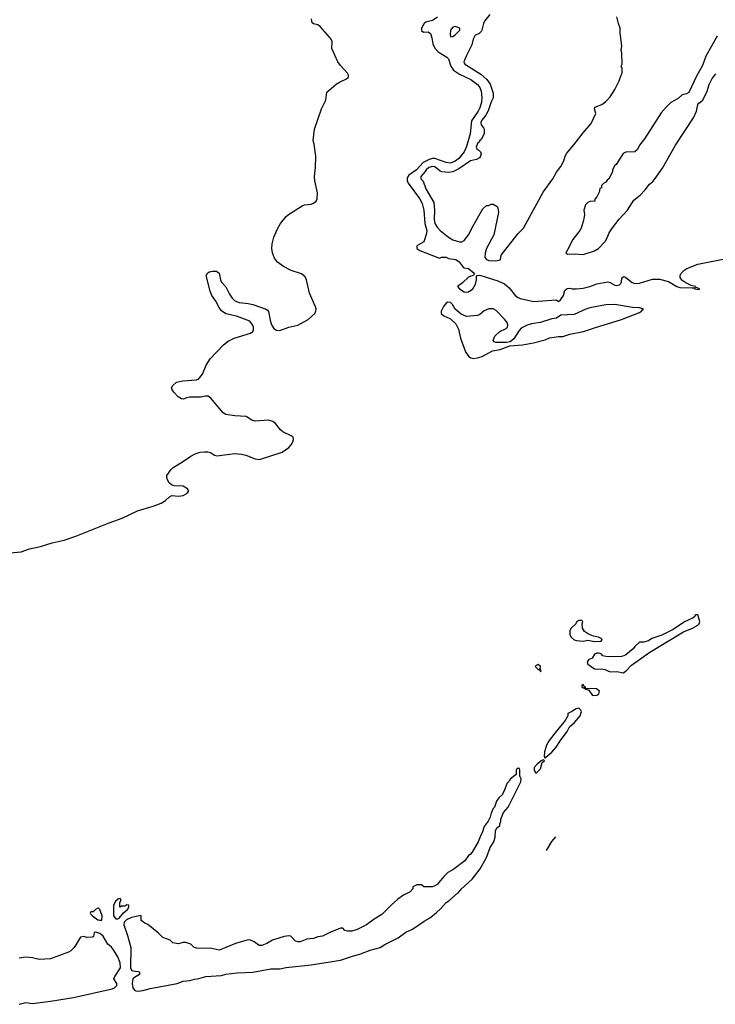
# Model space of a CAD drawing. Header units: inches. Extents: x 2323201 to 2563958, y 895391 to 1023096.
# Tile 38 of 196: x 2440216 to 2446405, y 934424 to 943185. Entities that reach past the tile are written whole.
import ezdxf

# ---------------------------------------------------------------- set-up
doc = ezdxf.new("R2010")
doc.units = ezdxf.units.IN
doc.header["$MEASUREMENT"] = 0
doc.layers.add('C4943', color=7, linetype='Continuous')
doc.layers.add('C4944', color=7, linetype='Continuous')

msp = doc.modelspace()

# ---------------------------------------------------------------- linework, layer by layer
at = {"layer": 'C4943', "color": 5, "elevation": 40}
for points in [[(2440130, 938439.6), (2440230, 938449.1), (2440302, 938478), (2440402.3, 938497.7), (2440505.2, 938530), (2440610, 938553.4), (2440715.1, 938590), (2441011.4, 938708.6), (2441127, 938750), (2441265.1, 938814.9), (2441403, 938857), (2441475.8, 938884.2), (2441514.2, 938905.8), (2441550, 938939.1), (2441570, 938950.6), (2441630, 938943.7), (2441670, 938952), (2441703.7, 938970), (2441719.3, 938990), (2441709.6, 939010), (2441670, 939033), (2441590, 939037.2), (2441566, 939046), (2441544.8, 939064.8), (2441529.8, 939089.8), (2441523.5, 939110), (2441525.3, 939130), (2441560.2, 939179.8), (2441580, 939200), (2441664.2, 939250), (2441738.1, 939301.9), (2441777.9, 939322.1), (2441822.6, 939337.4), (2441861, 939339), (2441890, 939338.4), (2441912.5, 939332.5), (2441950, 939309.4), (2441970, 939303.5), (2442130, 939323.6), (2442190, 939318.6), (2442229.3, 939309.3), (2442310, 939278.5), (2442350, 939271.6), (2442550, 939336.9), (2442610, 939378.8), (2442630, 939400.7), (2442646.3, 939430), (2442651.9, 939450), (2442647.7, 939470), (2442630, 939483.4), (2442557.4, 939517.4), (2442536.2, 939536.2), (2442492.3, 939592.3), (2442468.2, 939610), (2442430, 939619.9), (2442310, 939613.2), (2442281, 939621), (2442230, 939655), (2442130, 939659), (2442050, 939670.9), (2442025.2, 939685.2), (2441917, 939817), (2441893.6, 939833.6), (2441870, 939835.2), (2441826.3, 939826.3), (2441730, 939825.1), (2441700.2, 939819.8), (2441672.8, 939807.2), (2441654, 939810), (2441626.6, 939830), (2441588.7, 939870), (2441573.6, 939890), (2441566.9, 939910), (2441577.2, 939930), (2441610, 939959.1), (2441668.6, 939971.4), (2441790, 939980.7), (2441810, 939990.2), (2441818, 940000)], [(2444984.1, 935914.6), (2444946.8, 935873.2), (2444899.9, 935793.6)], [(2440210, 934424), (2440270, 934439), (2440330, 934432), (2440490, 934451.6), (2440695.8, 934484.2), (2441038.3, 934561.7), (2441059, 934570), (2441081.2, 934590), (2441081.2, 934610), (2441053.2, 934650), (2441060.9, 934670), (2441114, 934750), (2441110, 934794), (2441087.8, 934847.8), (2441049.2, 934910), (2441031.7, 934931.7), (2440999.3, 934959.3), (2440957.2, 935030), (2440930, 935054), (2440894, 935066), (2440878, 935062), (2440871.6, 935028.4), (2440859.6, 935020.4), (2440810, 935018), (2440790, 935028), (2440758, 935022), (2440700.7, 934930), (2440670, 934900.7), (2440650, 934888), (2440490, 934828.6), (2440390, 934821.7), (2440330, 934838.9), (2440270, 934844.7), (2440210, 934835.1)]]:
    msp.add_lwpolyline(points, dxfattribs=at)
for points in [[(2445219, 937839), (2445190, 937839), (2445172, 937830), (2445164.7, 937810), (2445122, 937770), (2445111.3, 937750), (2445111.3, 937710), (2445122.8, 937690), (2445150, 937666.8), (2445170, 937661), (2445230, 937656), (2445270, 937664), (2445330, 937651.3), (2445390, 937654), (2445398, 937670), (2445390, 937678), (2445366, 937690), (2445320.2, 937700.2), (2445277.5, 937717.5), (2445240.9, 937740.9), (2445224, 937770), (2445222, 937810), (2445228, 937830)], [(2446250, 937888), (2446230, 937888), (2446218, 937870), (2446201.1, 937858.9), (2446130, 937826), (2446030, 937758), (2445930, 937707.6), (2445840.5, 937679.5), (2445810, 937659), (2445767.3, 937647.3), (2445730, 937646), (2445690, 937608), (2445674.4, 937585.6), (2445610, 937533.2), (2445590, 937523.7), (2445570, 937518), (2445510, 937515.1), (2445430, 937517.2), (2445406, 937526), (2445390, 937542), (2445370, 937548.7), (2445350, 937548.7), (2445330, 937538), (2445310, 937504), (2445278, 937490), (2445265.5, 937470), (2445271, 937450), (2445330, 937409.2), (2445350, 937406.4), (2445390, 937410.3), (2445423.3, 937403.3), (2445470, 937383.5), (2445530, 937385.7), (2445585.4, 937374.6), (2445610, 937388.2), (2445659, 937441), (2445822.5, 937557.5), (2446121.6, 937738.4), (2446201.6, 937770), (2446250, 937796.5), (2446261.7, 937810), (2446268, 937830)], [(2444830, 937448.7), (2444810, 937439), (2444801, 937430), (2444830, 937402), (2444839.6, 937399.6), (2444850, 937382), (2444855.3, 937390), (2444850, 937406), (2444842, 937402), (2444848, 937412), (2444848.7, 937430)], [(2445230, 937268), (2445218, 937262), (2445218, 937250), (2445230, 937241), (2445239.8, 937239.8), (2445244.7, 937230), (2445278.8, 937218.8), (2445311.3, 937171.3), (2445350, 937176), (2445370, 937187.3), (2445374.5, 937210), (2445349, 937230), (2445253.6, 937233.6), (2445250, 937246), (2445242, 937242), (2445248, 937250), (2445234.8, 937254.8)], [(2445190, 937059), (2445166.4, 937053.6), (2445130, 937028), (2445094, 937010), (2445092, 936990), (2445070, 936948), (2444988.1, 936851.9), (2444926, 936770), (2444904.7, 936730), (2444884.7, 936670), (2444882, 936630), (2444890, 936614), (2444896.4, 936623.6), (2444950, 936666), (2444990, 936711), (2445027.6, 936772.4), (2445086, 936850), (2445106.8, 936893.2), (2445153.2, 936930), (2445202.7, 936990), (2445216, 937030), (2445210, 937042)], [(2444878, 936598), (2444854, 936590), (2444854, 936586), (2444819.6, 936560.4), (2444794, 936530), (2444794, 936510), (2444804.7, 936484.7), (2444810, 936482), (2444850, 936518), (2444866, 936574), (2444886, 936590)], [(2444650, 936526), (2444634, 936510), (2444634, 936470), (2444582, 936430), (2444571.1, 936408.9), (2444550, 936388), (2444531, 936329), (2444518, 936310), (2444512, 936290), (2444479.8, 936260.2), (2444458, 936230), (2444442, 936178), (2444430, 936166), (2444410, 936126), (2444402, 936090), (2444385.4, 936054.6), (2444350, 936006), (2444330.7, 935949.3), (2444318, 935930), (2444296, 935870), (2444241, 935779), (2444223.6, 935756.4), (2444210, 935748), (2444178, 935702), (2444070, 935619), (2444024.5, 935595.5), (2443990, 935562), (2443930.4, 935489.6), (2443910, 935477.2), (2443888.9, 935468.9), (2443811.6, 935468.4), (2443790, 935486), (2443750, 935486), (2443714, 935470), (2443714, 935450), (2443690, 935426), (2443630, 935394), (2443580.9, 935359.1), (2443522.8, 935310), (2443437.5, 935222.5), (2443370, 935182.7), (2443302.8, 935130), (2443218, 935090), (2443170, 935076), (2443133.6, 935073.6), (2443110, 935082), (2443090, 935102), (2443070, 935102), (2442975.9, 935064.1), (2442910, 935029.4), (2442870, 935024), (2442830, 935009), (2442770, 935002.7), (2442710, 934980.9), (2442690, 934979.3), (2442670, 934985.2), (2442629.4, 935029.4), (2442610, 935032.7), (2442570, 935027.3), (2442464.9, 934995.1), (2442415.6, 934964.4), (2442370, 934946), (2442347.2, 934947.2), (2442300.9, 934980.9), (2442270, 934996), (2442250, 934998), (2442134.6, 934965.4), (2442050, 934928), (2441990, 934907), (2441910, 934923.7), (2441850, 934919.5), (2441790, 934922.7), (2441768.7, 934930), (2441739.3, 934959.3), (2441692.9, 934972.9), (2441670, 934973.2), (2441630, 934962.7), (2441578, 934970), (2441554, 934994), (2441490, 935018.4), (2441450, 935057), (2441354.5, 935134.5), (2441330, 935145.2), (2441298, 935170), (2441298, 935210), (2441294.6, 935214.6), (2441210, 935195.6), (2441164.9, 935175.1), (2441144.9, 935155.1), (2441142, 935130), (2441175.6, 935035.6), (2441204.7, 934930), (2441201.8, 934750), (2441210, 934728.5), (2441221.8, 934721.8), (2441270, 934715.5), (2441281, 934710), (2441280.7, 934690), (2441236.5, 934663.5), (2441223.1, 934650), (2441217.1, 934610), (2441222.4, 934570), (2441235.8, 934550), (2441250, 934542.6), (2441270, 934540.6), (2441310, 934546.2), (2441375.8, 934564.2), (2441618, 934610), (2441670, 934630.5), (2441730, 934634.9), (2441770, 934648.5), (2441810, 934653.1), (2441871.5, 934671.5), (2442010, 934680.9), (2442050, 934691), (2442150, 934703.1), (2442290, 934708.5), (2442450, 934738.8), (2442530, 934740.7), (2442588.1, 934751.9), (2442810, 934775.5), (2443070, 934816.5), (2443184.8, 934855.2), (2443243.5, 934870), (2443333.6, 934906.4), (2443422.4, 934930), (2443463.8, 934956.2), (2443584.4, 935015.6), (2443653, 935067), (2443710, 935093), (2443815.6, 935164.4), (2443862.7, 935190), (2443922.6, 935237.4), (2443964.4, 935275.6), (2444009.5, 935330), (2444035.1, 935344.9), (2444110, 935413.4), (2444121.2, 935418.8), (2444147, 935450), (2444242.5, 935537.5), (2444314.3, 935630), (2444370, 935731.3), (2444401.2, 935818.8), (2444434, 935870), (2444446, 935910), (2444448.4, 935971.6), (2444463.1, 935996.9), (2444487.3, 936012.7), (2444488, 936030), (2444498, 936050), (2444498, 936070), (2444522, 936130), (2444563.1, 936176.9), (2444676.4, 936403.6), (2444678, 936430), (2444667.3, 936452.7), (2444666, 936510), (2444662, 936522)], [(2441110, 935366), (2441090, 935362), (2441086, 935354), (2441070, 935344), (2441050, 935306), (2441050.4, 935210), (2441070, 935184.6), (2441090, 935183.7), (2441100.9, 935190), (2441140.8, 935239.2), (2441179, 935270), (2441188, 935290), (2441186, 935306), (2441170, 935308), (2441150, 935298), (2441122, 935298), (2441111, 935289), (2441108, 935290), (2441108, 935330), (2441118, 935350)], [(2440918, 935278), (2440910, 935278), (2440890, 935268), (2440870, 935248), (2440850, 935246), (2440843.6, 935236.4), (2440844.7, 935230), (2440864.7, 935210), (2440910, 935176), (2440930, 935171.3), (2440947.3, 935172.7), (2440949, 935210), (2440930, 935268)]]:
    msp.add_lwpolyline(points, close=True, dxfattribs=at)
at = {"layer": 'C4944', "color": 5}
for points, elevation in [([(2441818, 940000), (2441842.5, 940030), (2441874.1, 940110), (2441910, 940166.7), (2442030, 940293), (2442070, 940323.9), (2442125.4, 940350), (2442270, 940395.6), (2442289, 940410), (2442295.6, 940424.4), (2442295.8, 940450), (2442288, 940470), (2442262.1, 940502.1), (2442146.1, 940546.1), (2442050, 940566.2), (2442010, 940595.3), (2441990, 940624.2), (2441961.2, 940681.2), (2441926.5, 940730), (2441910, 940769.6), (2441876.2, 940910), (2441886.6, 940930), (2441900.3, 940939.7), (2441930, 940947.1), (2441966.3, 940946.3), (2441990, 940930.3), (2442001.8, 940870), (2442012.4, 940850), (2442050, 940807.9), (2442083.4, 940743.4), (2442107.1, 940707.1), (2442130, 940683), (2442168.5, 940668.5), (2442250, 940659.8), (2442290, 940650.6), (2442410.1, 940610.1), (2442421.4, 940601.4), (2442428.8, 940588.8), (2442443.3, 940510), (2442456.9, 940470), (2442477.8, 940437.8), (2442501.7, 940421.7), (2442530, 940419.2), (2442610, 940448.1), (2442692, 940468), (2442783.3, 940516.7), (2442841.7, 940570), (2442851.6, 940590), (2442853.1, 940610), (2442847.9, 940630), (2442793.1, 940750), (2442766.7, 940870), (2442756, 940896), (2442724.5, 940924.5), (2442630, 940953.4), (2442564, 940990), (2442508.4, 941028.4), (2442483.9, 941063.9), (2442464.9, 941110), (2442458.9, 941150), (2442462.7, 941190), (2442478.2, 941250), (2442510, 941325.2), (2442535.8, 941370), (2442586.6, 941433.4), (2442607.9, 941452.1), (2442730, 941529.6), (2442750, 941538.1), (2442810, 941544.2), (2442830, 941552.2), (2442853.1, 941570), (2442863.4, 941590), (2442864.6, 941644.6), (2442842, 941750), (2442837.7, 941790), (2442846.7, 941870), (2442849.6, 941970), (2442835.6, 942075.6), (2442826, 942110), (2442839.3, 942210), (2442901.7, 942390), (2442938.5, 942470), (2442950, 942539.3), (2443032.4, 942610), (2443068, 942632), (2443123, 942657), (2443139, 942670), (2443140.6, 942679.4), (2443141.6, 942690), (2443132.5, 942710), (2443070, 942776.4), (2443045.8, 942810), (2442991.7, 942928.3), (2442995.3, 942990), (2442987.4, 943010), (2442972.5, 943030), (2442890, 943124), (2442870, 943138.5), (2442828.6, 943148.6), (2442817.9, 943157.9), (2442811.8, 943191.8)], 40), ([(2443933.6, 943206.4), (2443890, 943177.2), (2443830, 943162), (2443814.6, 943150), (2443792.4, 943110), (2443790, 943087.7), (2443810, 943073.4), (2443850, 943076.3), (2443870, 943062.8), (2443883.1, 943023.1), (2443892.5, 942970), (2443910.6, 942930), (2443939.4, 942899.4), (2444015.6, 942850), (2444030, 942835.6), (2444053.1, 942770), (2444076.5, 942736.5), (2444130, 942699.9), (2444230, 942653.6), (2444290, 942608.4), (2444310, 942580.9), (2444322.4, 942550), (2444328.7, 942491.3), (2444324.6, 942450), (2444310, 942400.3), (2444294.6, 942370), (2444236.4, 942283.6), (2444222.9, 942170), (2444190, 942056.1), (2444171.6, 942008.4), (2444123.6, 941950), (2444090, 941924.5), (2444050, 941908.3), (2444010, 941913.3), (2443910, 941949.1), (2443890, 941949.4), (2443858.5, 941941.5), (2443805.2, 941914.8), (2443746.9, 941850), (2443679.8, 941800.2), (2443663.9, 941776.1), (2443662.3, 941750), (2443672.3, 941730), (2443772.3, 941592.3), (2443796.4, 941550), (2443813.2, 941490), (2443819.9, 941370), (2443838.3, 941310), (2443836.6, 941283.4), (2443812.5, 941207.5), (2443750, 941173.3), (2443750.3, 941150), (2443776.3, 941130), (2443950, 941062.8), (2443970, 941070.4), (2444010, 941073), (2444030, 941061), (2444096, 941050), (2444125.5, 941030), (2444162.4, 940982.4), (2444170, 940977.3), (2444210, 940970.4), (2444261, 940930), (2444254, 940910), (2444230, 940903.7), (2444210, 940892.3), (2444156.4, 940843.6), (2444110.8, 940810), (2444128, 940790), (2444170, 940763.8), (2444190, 940760.6), (2444210, 940763.5), (2444248.3, 940790), (2444271.1, 940830), (2444279.6, 940870), (2444280.2, 940899.8), (2444286, 940910), (2444309.6, 940910.4), (2444470, 940862.2), (2444530, 940833.6), (2444570, 940799.6), (2444628.7, 940728.7), (2444650, 940711.4), (2444670, 940702.8), (2444790, 940676.9), (2444990, 940690.7), (2445010, 940678), (2445029.1, 940690.9), (2445055.3, 940730), (2445065.6, 940774.4), (2445086.3, 940793.7), (2445110, 940797.3), (2445130.5, 940790.5), (2445170, 940790.3), (2445230, 940796.5), (2445290, 940810.4), (2445350, 940834), (2445447.9, 940852.1), (2445470, 940845.3), (2445510, 940822.6), (2445530, 940819.6), (2445553.2, 940826.8), (2445563.5, 940836.5), (2445569.6, 940850), (2445572.7, 940887.3), (2445590, 940900.7), (2445610, 940890.6), (2445665.8, 940845.8), (2445690, 940838.7), (2445730, 940841.7), (2445845.3, 940874.7), (2445910, 940875.3), (2445990, 940853.7), (2446063, 940810), (2446090, 940800.8), (2446199.8, 940799.8), (2446218, 940798), (2446222, 940790), (2446256, 940784), (2446268, 940790), (2446226, 940806), (2446228, 940810), (2446190, 940819.3), (2446144.1, 940844.1), (2446107.6, 940867.6), (2446091.6, 940890), (2446091.6, 940910), (2446098, 940922), (2446126.4, 940953.6), (2446152.3, 940970), (2446250, 941010.3), (2446535.2, 941064.8)], 40), ([(2444400.3, 943230), (2444350.5, 943170), (2444341.3, 943150), (2444328.9, 943091.1), (2444321.7, 943078.3), (2444299.9, 943060.1), (2444270, 943048), (2444251.3, 943010), (2444238.9, 942961.1), (2444190, 942867), (2444169.1, 942810), (2444177, 942790), (2444190, 942779.6), (2444318.9, 942698.9), (2444372.9, 942652.9), (2444401.7, 942610), (2444428.1, 942530), (2444427.7, 942490), (2444410, 942453.6), (2444385.3, 942374.7), (2444364.7, 942335.3), (2444328.2, 942290), (2444320.3, 942270), (2444322.4, 942250), (2444343.8, 942223.8), (2444348.2, 942210), (2444348.5, 942171.5), (2444344.1, 942155.9), (2444321.6, 942118.4), (2444311, 942110), (2444305.2, 942094.8), (2444290, 942082), (2444277.3, 942050), (2444284.9, 942030), (2444302.4, 942022.4), (2444314.8, 942010), (2444320.7, 941990), (2444317.3, 941970), (2444305.8, 941954.2), (2444280.7, 941939.3), (2444226, 941930), (2444123.7, 941856.3), (2444070, 941830.6), (2444030, 941825.4), (2443972.3, 941832.3), (2443958, 941838), (2443910, 941874), (2443890, 941878.7), (2443855.5, 941870), (2443832.4, 941850), (2443825, 941835), (2443783.7, 941790), (2443783.8, 941770), (2443806.8, 941746.8), (2443830, 941680.5), (2443899.4, 941559.4), (2443907.2, 941490), (2443902.7, 941410), (2443910.3, 941370), (2443930, 941339.5), (2443957, 941310), (2444032.2, 941250), (2444070, 941225.8), (2444130, 941208.2), (2444150.9, 941209.1), (2444170, 941219.1), (2444209.5, 941270), (2444249.5, 941350), (2444338, 941502), (2444370, 941532), (2444387.3, 941532.7), (2444410, 941542), (2444430, 941542), (2444463.6, 941523.6), (2444471.3, 941510), (2444474.8, 941470), (2444434.9, 941270), (2444370.3, 941150), (2444358, 941110), (2444355.3, 941070), (2444368.8, 941050), (2444390, 941041.5), (2444450, 941038.4), (2444490, 941047.3), (2444494, 941050), (2444499, 941090), (2444650, 941281), (2444699, 941330), (2444875.1, 941650), (2444960.5, 941770), (2444993, 941827), (2445030, 941877.3), (2445057.4, 941930), (2445068.3, 941970), (2445082.9, 941997.1), (2445147.6, 942070), (2445230, 942177.3), (2445300.2, 942259.8), (2445341.2, 942350), (2445329, 942390), (2445334.6, 942405.4), (2445395.3, 942430), (2445430, 942456), (2445470, 942498), (2445510, 942562), (2445550, 942642), (2445568.7, 942690), (2445575.3, 942710), (2445575.3, 942750), (2445568.7, 942770), (2445575.3, 942790), (2445574, 942890), (2445568.7, 942910), (2445574, 942950), (2445559, 943070), (2445559, 943110), (2445544, 943150), (2445529, 943210)], 60), ([(2446422, 943038), (2446319.8, 942860.2), (2446290, 942778), (2446236.8, 942683.2), (2446170, 942535.3), (2446150, 942524), (2446110, 942515.3), (2446075.3, 942484.7), (2446010, 942448), (2445970, 942408.7), (2445924.5, 942355.5), (2445775.3, 942124.7), (2445731.1, 942068.9), (2445712, 942030), (2445690, 942008), (2445610, 942006), (2445585.4, 941994.6), (2445523.6, 941896.4), (2445510, 941886), (2445492, 941848), (2445491.3, 941830), (2445458, 941770), (2445442.8, 941757.2), (2445430, 941738), (2445411.6, 941728.4), (2445394, 941710), (2445392, 941690), (2445378, 941682), (2445372, 941650), (2445351.3, 941608.7), (2445332.7, 941587.3), (2445332, 941570), (2445290, 941566), (2445270, 941558), (2445250, 941538), (2445236, 941490), (2445241, 941450), (2445238.8, 941430), (2445230.7, 941390), (2445210.7, 941330), (2445200.7, 941310), (2445139.1, 941230), (2445116.3, 941190), (2445103.1, 941156.9), (2445074.8, 941110), (2445090, 941099.1), (2445150, 941102.3), (2445230, 941095.5), (2445330, 941126.9), (2445365.1, 941150), (2445426, 941210), (2445447.3, 941250), (2445458.3, 941281.7), (2445480.7, 941319.3), (2445549.7, 941410.3), (2445625.1, 941490), (2445681.1, 941578.9), (2445736.6, 941623.4), (2445781.6, 941670), (2445818.9, 941721.1), (2445850, 941746.3), (2445870, 941770.3), (2445935.5, 941864.5), (2446050, 942067), (2446210, 942310.4), (2446238.2, 942370), (2446251.1, 942428.9), (2446258.7, 942441.3), (2446295.6, 942470), (2446331.8, 942550), (2446351.4, 942608.6), (2446378.3, 942661.7), (2446410, 942702.8)], 60)]:
    msp.add_lwpolyline(points, dxfattribs=dict(at, elevation=elevation))
for points, elevation in [([(2444090, 943125.1), (2444070, 943118.4), (2444050.4, 943090), (2444045.3, 943050), (2444051.1, 943031.1), (2444070, 943035.5), (2444090, 943048.9), (2444132.7, 943090), (2444133.2, 943110)], 60), ([(2444026.8, 940670), (2444010, 940661.6), (2443986.2, 940633.8), (2443965.7, 940590), (2443966.7, 940570), (2443990, 940550.4), (2444050, 940522), (2444097.5, 940477.5), (2444121.7, 940430), (2444137.8, 940350), (2444183.5, 940230), (2444210, 940191.6), (2444230, 940176.1), (2444250, 940169.1), (2444290, 940174.7), (2444330.7, 940189.3), (2444421.4, 940238.6), (2444490, 940250.4), (2444578, 940282), (2444690, 940292.9), (2444788.7, 940310), (2444890, 940337.4), (2444930, 940352.8), (2445010, 940366.3), (2445050, 940366.7), (2445112.1, 940387.9), (2445234, 940410), (2445330, 940444), (2445570, 940516.4), (2445730, 940580.7), (2445748.7, 940590), (2445756.4, 940603.6), (2445766, 940610), (2445730, 940619.5), (2445670, 940624.5), (2445510, 940651.2), (2445430, 940647.4), (2445290, 940619.7), (2445252.4, 940607.6), (2445150, 940562), (2445030, 940555.3), (2444992.4, 940527.6), (2444950, 940521.7), (2444850, 940489.8), (2444770, 940477.8), (2444730, 940466.6), (2444679.3, 940440.7), (2444660, 940420), (2444613.9, 940346.1), (2444580.5, 940319.5), (2444547, 940313), (2444452, 940312), (2444438.6, 940318.6), (2444429.6, 940330), (2444443.6, 940370), (2444489.4, 940410), (2444544.4, 940435.6), (2444557.6, 940450), (2444559.7, 940470), (2444552.8, 940490), (2444530, 940519.5), (2444456.3, 940596.3), (2444430, 940612.4), (2444390, 940612.2), (2444350, 940594), (2444310, 940562.9), (2444290, 940553.3), (2444190, 940544.7), (2444143.1, 940563.1), (2444091.6, 940610), (2444067.3, 940650), (2444050, 940667.3)], 40)]:
    msp.add_lwpolyline(points, close=True, dxfattribs=dict(at, elevation=elevation))

doc.saveas('drawing.dxf')
